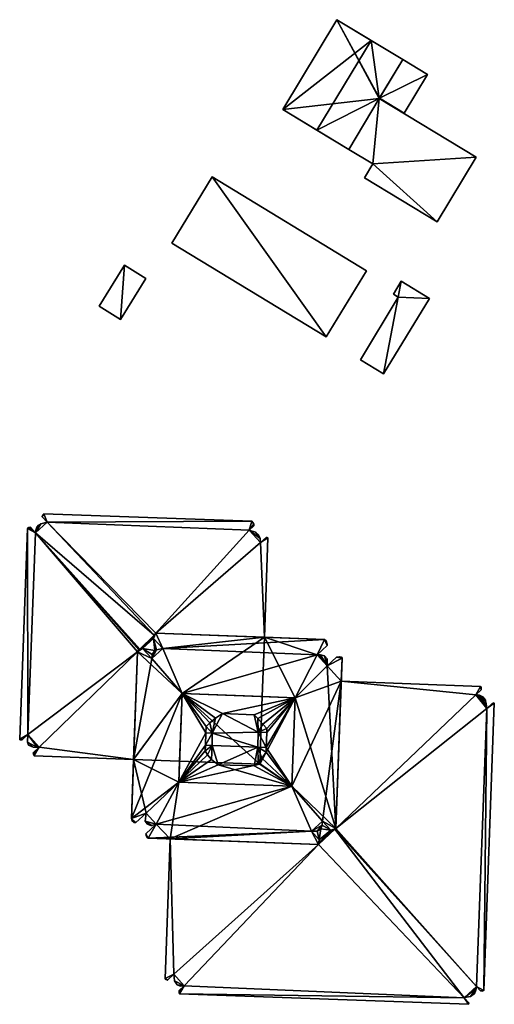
# Model space of a CAD drawing. Header units: inches. Extents: x 2528110 to 2532513, y 1151075 to 1152012.
# Tile 91 of 99: x 2531937 to 2532028, y 1151798 to 1151988. Entities that reach past the tile are written whole.
import ezdxf

# ---------------------------------------------------------------- set-up
doc = ezdxf.new("R2010")
doc.units = ezdxf.units.IN
doc.header["$MEASUREMENT"] = 0
doc.layers.add('Gebaeude Einzelhaus', color=10, linetype='Continuous')

msp = doc.modelspace()

# ---------------------------------------------------------------- meshes
at = {"layer": 'Gebaeude Einzelhaus'}
mesh = msp.add_polyface(dxfattribs=at)
corners = [(2532005.945, 1151972.519, 403.937), (2532004.348, 1151983.755, 404.435), (2531993.89, 1151966.445, 404.435), (2532010.491, 1151980.044, 403.937), (2532000.033, 1151962.734, 403.937), (2531987.296, 1151970.43, 403.937), (2531997.754, 1151987.739, 403.937), (2532004.718, 1151959.911, 404.186), (2532003.109, 1151957.246, 404.186), (2532017.135, 1151948.773, 404.186), (2532024.653, 1151961.216, 404.186), (2532005.945, 1151972.519, 404.186), (2532000.033, 1151962.734, 404.186), (2532005.981, 1151972.579, 403.75), (2532015.224, 1151977.184, 404.435), (2532010.491, 1151980.044, 403.75), (2532010.714, 1151969.719, 404.435), (2531987.296, 1151970.43, 395.333), (2531997.754, 1151987.739, 395.333), (2532000.033, 1151962.734, 395.333), (2532005.945, 1151972.519, 395.333), (2532005.981, 1151972.579, 395.333), (2532010.491, 1151980.044, 395.333), (2532004.718, 1151959.911, 395.333), (2532003.109, 1151957.246, 395.333), (2532017.135, 1151948.773, 395.333), (2532024.653, 1151961.216, 395.333), (2532015.224, 1151977.184, 395.333), (2532010.714, 1151969.719, 395.333)]
mesh.append_faces([[corners[k] for k in face] for face in [(16, 14, 13), (13, 14, 15), (7, 11, 12), (7, 10, 11), (7, 9, 10), (7, 8, 9), (2, 1, 5), (5, 1, 6), (0, 2, 4), (3, 1, 0), (0, 1, 2)]], dxfattribs={"color": 13})
mesh.append_faces([[corners[k] for k in face] for face in [(22, 27, 21), (21, 27, 28), (14, 16, 27), (27, 16, 28), (28, 13, 21), (28, 16, 13), (14, 27, 15), (15, 27, 22), (24, 23, 25), (25, 23, 26), (26, 23, 20), (20, 23, 19), (11, 0, 12), (12, 0, 4), (26, 0, 10), (10, 0, 11), (26, 20, 0), (10, 9, 26), (26, 9, 25), (9, 8, 25), (25, 8, 24), (8, 7, 24), (24, 7, 23), (4, 7, 12), (4, 23, 7), (4, 19, 23), (20, 18, 21), (21, 18, 22), (20, 17, 18), (20, 19, 17), (1, 18, 6), (1, 22, 18), (1, 15, 22), (1, 3, 15), (0, 13, 3), (3, 13, 15), (0, 20, 13), (13, 20, 21), (2, 19, 4), (2, 17, 19), (2, 5, 17), (5, 6, 17), (17, 6, 18)]], dxfattribs={"color": 41})
mesh = msp.add_polyface(dxfattribs=at)
corners = [(2531973.69, 1151957.43, 404.746), (2531995.701, 1151926.548, 404.746), (2532003.468, 1151939.313, 404.746), (2531965.924, 1151944.665, 404.746), (2531973.69, 1151957.43, 395.81), (2532003.468, 1151939.313, 395.81), (2531965.924, 1151944.665, 395.81), (2531995.701, 1151926.548, 395.809)]
mesh.append_faces([[corners[k] for k in face] for face in [(3, 1, 0), (0, 1, 2)]], dxfattribs={"color": 13})
mesh.append_faces([[corners[k] for k in face] for face in [(4, 7, 6), (4, 5, 7), (2, 1, 5), (5, 1, 7), (1, 3, 7), (7, 3, 6), (3, 0, 6), (6, 0, 4), (0, 2, 4), (4, 2, 5)]], dxfattribs={"color": 41})
mesh = msp.add_polyface(dxfattribs=at)
corners = [(2531956.758, 1151940.379, 402.257), (2531956, 1151929.925, 402.257), (2531960.9, 1151937.803, 402.257), (2531951.858, 1151932.501, 402.257), (2531956.758, 1151940.379, 395.793), (2531960.9, 1151937.803, 395.793), (2531951.858, 1151932.501, 395.793), (2531956, 1151929.925, 395.793)]
mesh.append_faces([[corners[k] for k in face] for face in [(3, 1, 0), (0, 1, 2)]], dxfattribs={"color": 13})
mesh.append_faces([[corners[k] for k in face] for face in [(4, 7, 6), (4, 5, 7), (2, 1, 5), (5, 1, 7), (1, 3, 7), (7, 3, 6), (3, 0, 6), (6, 0, 4), (0, 2, 4), (4, 2, 5)]], dxfattribs={"color": 41})
mesh = msp.add_polyface(dxfattribs=at)
corners = [(2532009.609, 1151934.221, 401.822), (2532010.17, 1151937.298, 401.822), (2532008.659, 1151934.806, 401.822), (2532015.601, 1151934, 401.822), (2532006.764, 1151919.443, 401.822), (2532002.288, 1151922.16, 401.822), (2532010.17, 1151937.298, 395.995), (2532015.601, 1151934, 395.995), (2532008.659, 1151934.806, 395.995), (2532009.609, 1151934.221, 395.995), (2532002.288, 1151922.16, 395.995), (2532006.764, 1151919.443, 395.995)]
mesh.append_faces([[corners[k] for k in face] for face in [(3, 0, 4), (4, 0, 5), (3, 1, 0), (0, 1, 2)]], dxfattribs={"color": 13})
mesh.append_faces([[corners[k] for k in face] for face in [(6, 9, 8), (9, 11, 10), (6, 7, 9), (9, 7, 11), (3, 4, 7), (7, 4, 11), (4, 5, 11), (11, 5, 10), (5, 0, 10), (10, 0, 9), (0, 2, 9), (9, 2, 8), (2, 1, 8), (8, 1, 6), (1, 3, 6), (6, 3, 7)]], dxfattribs={"color": 41})
mesh = msp.add_polyface(dxfattribs=at)
corners = [(2531940.96, 1151892.256, 394.287), (2531940.847, 1151891.949, 394.287), (2531940.849, 1151892.003, 394.287), (2531941.178, 1151892.476, 394.287), (2531940.844, 1151891.89, 394.287), (2531981.345, 1151891.001, 394.286), (2531941.819, 1151890.824, 394.287), (2531940.623, 1151890.543, 394.287), (2531939.836, 1151889.898, 394.287), (2531940.145, 1151890.28, 394.287), (2531939.64, 1151889.309, 394.287), (2531939.581, 1151888.775, 394.287), (2531938.324, 1151889.811, 394.287), (2531938.014, 1151889.628, 394.287), (2531938.254, 1151889.796, 394.287), (2531938.086, 1151889.72, 394.287), (2531938.014, 1151889.628, 405.511), (2531938.086, 1151889.72, 405.511), (2531938.254, 1151889.796, 405.511), (2531938.324, 1151889.811, 405.511), (2531938.583, 1151889.866, 405.511), (2531938.583, 1151889.866, 394.287), (2531939.836, 1151889.898, 405.511), (2531940.145, 1151890.28, 405.511), (2531940.623, 1151890.543, 405.511), (2531941.819, 1151890.824, 405.511), (2531940.844, 1151891.89, 405.511), (2531940.847, 1151891.949, 405.511), (2531940.849, 1151892.003, 405.511), (2531940.96, 1151892.256, 405.511), (2531941.178, 1151892.476, 405.511), (2531981.345, 1151891.001, 405.511), (2531939.581, 1151888.775, 405.511), (2531939.64, 1151889.309, 405.511)]
mesh.append_faces([[corners[k] for k in face] for face in [(16, 18, 17), (16, 19, 18), (32, 24, 33), (33, 24, 22), (22, 24, 23), (32, 25, 24), (26, 29, 27), (27, 29, 28), (25, 30, 26), (26, 30, 29), (25, 31, 30)]], dxfattribs={"color": 13})
mesh.append_faces([[corners[k] for k in face] for face in [(0, 1, 2), (3, 4, 0), (0, 4, 1), (5, 6, 3), (3, 6, 4), (7, 8, 9), (7, 10, 8), (6, 11, 7), (7, 11, 10), (12, 13, 14), (14, 13, 15), (16, 17, 13), (13, 17, 15), (17, 18, 15), (15, 18, 14), (18, 19, 14), (14, 19, 12), (19, 20, 12), (12, 20, 21), (10, 22, 8), (22, 23, 8), (8, 23, 9), (23, 24, 9), (9, 24, 7), (24, 25, 7), (7, 25, 6), (25, 26, 6), (6, 26, 4), (26, 27, 4), (4, 27, 1), (27, 28, 1), (1, 28, 2), (28, 29, 2), (2, 29, 0), (29, 30, 0), (0, 30, 3), (30, 31, 3)]], dxfattribs={"color": 41})
mesh = msp.add_polyface(dxfattribs=at)
corners = [(2531980.823, 1151889.29, 394.286), (2531981.727, 1151890.243, 394.286), (2531981.741, 1151890.131, 394.286), (2531981.698, 1151890.466, 394.286), (2531981.345, 1151891.001, 394.286), (2531941.819, 1151890.824, 394.287), (2531960.248, 1151866.458, 394.286), (2531962.356, 1151868.393, 394.286), (2531962.593, 1151866.105, 394.286), (2531962.929, 1151866.194, 394.286), (2531964.14, 1151866.465, 394.286), (2531962.329, 1151868.698, 394.286), (2531959.706, 1151866.364, 394.286), (2531962.468, 1151869.021, 394.286), (2531962.835, 1151869.411, 394.286), (2531983.019, 1151886.889, 394.286), (2531983.749, 1151868.643, 394.286), (2531981.741, 1151890.131, 405.511), (2531980.823, 1151889.29, 405.511), (2531982.075, 1151888.895, 405.511), (2531941.178, 1151892.476, 394.287), (2531981.345, 1151891.001, 405.511), (2531981.532, 1151890.856, 405.511), (2531981.532, 1151890.856, 394.286), (2531962.356, 1151868.393, 405.511), (2531964.14, 1151866.465, 405.511), (2531962.356, 1151868.393, 413.246), (2531964.14, 1151866.465, 413.246), (2531962.329, 1151868.698, 405.511), (2531962.329, 1151868.698, 413.246), (2531962.468, 1151869.021, 405.511), (2531962.468, 1151869.021, 413.246), (2531962.835, 1151869.411, 405.511), (2531962.835, 1151869.411, 413.246), (2531983.749, 1151868.643, 405.511), (2531995.385, 1151868.216, 413.246), (2531941.819, 1151890.824, 405.511), (2531981.698, 1151890.466, 405.511), (2531981.727, 1151890.243, 405.511), (2531983.019, 1151886.889, 405.511), (2531959.706, 1151866.364, 405.511), (2531960.248, 1151866.458, 405.511), (2531962.929, 1151866.194, 405.511), (2531962.593, 1151866.105, 405.511)]
mesh.append_faces([[corners[k] for k in face] for face in [(36, 18, 21), (21, 18, 37), (37, 18, 38), (38, 18, 17), (36, 32, 18), (18, 32, 39), (39, 32, 34), (40, 28, 30), (41, 24, 28), (24, 42, 25), (41, 43, 24), (24, 43, 42), (26, 31, 29), (27, 33, 26), (26, 33, 31), (27, 35, 33)]], dxfattribs={"color": 13})
mesh.append_faces([[corners[k] for k in face] for face in [(0, 1, 2), (0, 3, 1), (0, 4, 3), (0, 5, 4), (6, 7, 8), (8, 7, 9), (9, 7, 10), (6, 11, 7), (12, 13, 11), (0, 14, 5), (0, 15, 14), (14, 15, 16), (17, 18, 2), (2, 18, 0), (18, 19, 0), (20, 21, 4), (21, 22, 4), (4, 22, 23), (14, 7, 13), (13, 7, 11), (16, 10, 14), (14, 10, 7), (24, 25, 26), (26, 25, 27), (28, 24, 29), (29, 24, 26), (30, 28, 31), (31, 28, 29), (32, 30, 33), (33, 30, 31), (33, 34, 32), (33, 35, 34)]], dxfattribs={"color": 41})
mesh = msp.add_polyface(dxfattribs=at)
corners = [(2531939.581, 1151888.775, 394.287), (2531938.324, 1151889.811, 394.287), (2531938.583, 1151889.866, 394.287), (2531938.014, 1151889.628, 394.287), (2531938.106, 1151849.86, 394.286), (2531936.521, 1151848.96, 394.286), (2531959.288, 1151865.843, 394.286), (2531940.299, 1151847.465, 394.286), (2531958.525, 1151845.076, 394.286), (2531959.539, 1151866.216, 394.286), (2531959.706, 1151866.364, 394.286), (2531962.329, 1151868.698, 394.286), (2531960.248, 1151866.458, 394.286), (2531941.819, 1151890.824, 394.287), (2531962.468, 1151869.021, 394.286), (2531962.835, 1151869.411, 394.286), (2531936.521, 1151848.96, 405.511), (2531938.014, 1151889.628, 405.511), (2531938.583, 1151889.866, 405.511), (2531939.581, 1151888.775, 405.511), (2531939.64, 1151889.309, 405.511), (2531939.64, 1151889.309, 394.287), (2531939.836, 1151889.898, 405.511), (2531962.04, 1151864.521, 394.286), (2531958.525, 1151845.076, 405.511), (2531959.288, 1151865.843, 413.246), (2531959.288, 1151865.843, 405.511), (2531959.539, 1151866.216, 405.511), (2531959.539, 1151866.216, 413.246), (2531959.706, 1151866.364, 405.511), (2531959.706, 1151866.364, 413.246), (2531960.248, 1151866.458, 405.511), (2531960.248, 1151866.458, 413.246), (2531962.04, 1151864.521, 413.246), (2531940.299, 1151847.465, 405.511), (2531938.106, 1151849.86, 405.511), (2531938.324, 1151889.811, 405.511), (2531962.468, 1151869.021, 405.511), (2531941.819, 1151890.824, 405.511), (2531962.835, 1151869.411, 405.511), (2531962.329, 1151868.698, 405.511)]
mesh.append_faces([[corners[k] for k in face] for face in [(26, 34, 24), (26, 35, 34), (35, 17, 16), (29, 19, 27), (27, 19, 26), (26, 19, 35), (35, 19, 17), (17, 19, 36), (36, 19, 18), (29, 37, 19), (19, 37, 38), (38, 37, 39), (31, 40, 29), (25, 32, 28), (28, 32, 30), (25, 33, 32)]], dxfattribs={"color": 13})
mesh.append_faces([[corners[k] for k in face] for face in [(0, 1, 2), (0, 3, 1), (0, 4, 3), (3, 4, 5), (0, 6, 4), (4, 6, 7), (7, 6, 8), (0, 9, 6), (0, 10, 9), (10, 11, 12), (13, 14, 0), (0, 14, 10), (13, 15, 14), (16, 17, 5), (5, 17, 3), (18, 19, 2), (2, 19, 0), (19, 20, 0), (0, 20, 21), (20, 22, 21), (12, 9, 10), (23, 6, 12), (12, 6, 9), (23, 8, 6), (24, 25, 26), (27, 26, 28), (28, 26, 25), (29, 27, 30), (30, 27, 28), (31, 29, 32), (32, 29, 30), (33, 31, 32)]], dxfattribs={"color": 41})
mesh = msp.add_polyface(dxfattribs=at)
corners = [(2531982.919, 1151887.684, 394.286), (2531982.075, 1151888.895, 394.286), (2531982.638, 1151888.393, 394.286), (2531980.823, 1151889.29, 394.286), (2531981.698, 1151890.466, 394.286), (2531981.532, 1151890.856, 394.286), (2531981.605, 1151890.8, 394.286), (2531981.345, 1151891.001, 394.286), (2531984.453, 1151887.825, 394.286), (2531984.178, 1151887.885, 394.286), (2531984.288, 1151887.909, 394.286), (2531984.085, 1151887.865, 394.286), (2531983.019, 1151886.889, 394.286), (2531983.749, 1151868.643, 394.286), (2531982.075, 1151888.895, 405.511), (2531982.638, 1151888.393, 405.511), (2531982.919, 1151887.684, 405.511), (2531983.019, 1151886.889, 405.511), (2531984.085, 1151887.865, 405.511), (2531984.178, 1151887.885, 405.511), (2531984.288, 1151887.909, 405.511), (2531984.453, 1151887.825, 405.511), (2531983.749, 1151868.643, 405.511), (2531981.532, 1151890.856, 405.511), (2531981.605, 1151890.8, 405.511), (2531981.698, 1151890.466, 405.511), (2531981.727, 1151890.243, 405.511), (2531981.727, 1151890.243, 394.286), (2531981.741, 1151890.131, 405.511), (2531981.741, 1151890.131, 394.286), (2531995.385, 1151868.216, 394.286), (2531995.385, 1151868.216, 413.246), (2531995.696, 1151867.941, 413.246), (2531995.696, 1151867.941, 394.286), (2531981.345, 1151891.001, 405.511), (2531980.823, 1151889.29, 405.511), (2531995.836, 1151867.529, 413.246)]
mesh.append_faces([[corners[k] for k in face] for face in [(34, 25, 23), (23, 25, 24), (35, 16, 14), (14, 16, 15), (35, 17, 16), (17, 21, 18), (18, 21, 19), (19, 21, 20), (17, 22, 21), (31, 36, 32)]], dxfattribs={"color": 13})
mesh.append_faces([[corners[k] for k in face] for face in [(0, 1, 2), (0, 3, 1), (4, 5, 6), (4, 7, 5), (8, 9, 10), (8, 11, 9), (0, 12, 3), (13, 12, 8), (8, 12, 11), (3, 14, 1), (14, 15, 1), (1, 15, 2), (15, 16, 2), (2, 16, 0), (16, 17, 0), (0, 17, 12), (17, 18, 12), (12, 18, 11), (18, 19, 11), (11, 19, 9), (19, 20, 9), (9, 20, 10), (20, 21, 10), (10, 21, 8), (8, 21, 13), (13, 21, 22), (23, 24, 5), (5, 24, 6), (24, 25, 6), (6, 25, 4), (25, 26, 4), (4, 26, 27), (26, 28, 27), (27, 28, 29), (22, 30, 13), (22, 31, 30), (31, 32, 30), (30, 32, 33)]], dxfattribs={"color": 41})
mesh = msp.add_polyface(dxfattribs=at)
corners = [(2531972.523, 1151851.416, 412.886), (2531973.258, 1151852.123, 410.008), (2531972.523, 1151851.416, 410.008), (2531973.258, 1151852.123, 412.886), (2531974.35, 1151853.038, 410.008), (2531974.35, 1151853.038, 412.886), (2531975.643, 1151853.916, 410.008), (2531975.643, 1151853.916, 412.886), (2531981.784, 1151853.69, 410.008), (2531981.784, 1151853.69, 412.886), (2531982.851, 1151844.183, 394.286), (2531967.875, 1151857.769, 394.286), (2531983.329, 1151857.202, 394.286), (2531960.248, 1151866.458, 394.286), (2531962.09, 1151865.309, 394.286), (2531962.04, 1151864.521, 394.286), (2531962.593, 1151866.105, 394.286), (2531983.749, 1151868.643, 394.286), (2531964.14, 1151866.465, 394.286), (2531962.929, 1151866.194, 394.286), (2531958.525, 1151845.076, 394.286), (2531967.249, 1151840.706, 413.246), (2531967.875, 1151857.769, 410.008), (2531967.875, 1151857.769, 413.246), (2531989.674, 1151856.969, 410.008), (2531962.04, 1151864.521, 405.511), (2531960.248, 1151866.458, 405.511), (2531962.04, 1151864.521, 413.246), (2531962.09, 1151865.309, 405.511), (2531962.09, 1151865.309, 413.246), (2531962.593, 1151866.105, 405.511), (2531962.593, 1151866.105, 413.246), (2531962.929, 1151866.194, 413.246), (2531962.929, 1151866.194, 405.511), (2531964.14, 1151866.465, 405.511), (2531964.14, 1151866.465, 413.246), (2531982.578, 1151850.358, 412.886), (2531973.709, 1151850.135, 412.886), (2531972.479, 1151850.224, 410.008), (2531959.288, 1151865.843, 413.246), (2531958.106, 1151833.658, 413.246), (2531993.945, 1151865.266, 413.246)]
mesh.append_faces([[corners[k] for k in face] for face in [(9, 7, 36), (3, 0, 37), (5, 3, 37), (7, 5, 37), (36, 7, 37), (6, 22, 4), (4, 22, 1), (1, 22, 2), (2, 22, 38), (6, 24, 22), (28, 26, 25), (28, 30, 26), (23, 39, 40), (23, 27, 39), (27, 32, 29), (29, 32, 31), (23, 35, 27), (27, 35, 32), (23, 41, 35)]], dxfattribs={"color": 13})
mesh.append_faces([[corners[k] for k in face] for face in [(0, 1, 2), (0, 3, 1), (3, 4, 1), (3, 5, 4), (5, 6, 4), (5, 7, 6), (7, 8, 6), (7, 9, 8), (10, 11, 12), (13, 14, 15), (13, 16, 14), (17, 12, 11), (11, 18, 17), (19, 14, 16), (11, 15, 18), (18, 15, 19), (19, 15, 14), (11, 20, 15), (21, 22, 23), (24, 23, 22), (25, 26, 27), (28, 25, 29), (29, 25, 27), (30, 28, 31), (31, 28, 29), (31, 32, 30), (30, 32, 33), (34, 33, 35), (35, 33, 32)]], dxfattribs={"color": 41})
mesh = msp.add_polyface(dxfattribs=at)
corners = [(2531989.674, 1151856.969, 394.286), (2531982.851, 1151844.183, 394.286), (2531983.329, 1151857.202, 394.286), (2531981.784, 1151853.69, 412.886), (2531982.501, 1151852.995, 410.008), (2531981.784, 1151853.69, 410.008), (2531982.501, 1151852.995, 412.886), (2531983.48, 1151851.88, 410.008), (2531983.48, 1151851.88, 412.886), (2531984.24, 1151851.06, 410.008), (2531984.24, 1151851.06, 412.886), (2531998.594, 1151860.162, 394.286), (2531989.048, 1151839.906, 394.286), (2531995.899, 1151863.155, 394.286), (2531994.616, 1151865.265, 394.286), (2531995.331, 1151865.045, 394.286), (2531994.364, 1151865.265, 394.286), (2531993.945, 1151865.266, 394.286), (2531995.385, 1151868.216, 394.286), (2531995.868, 1151867.045, 394.286), (2531995.852, 1151867.294, 394.286), (2531995.836, 1151867.529, 394.286), (2531995.696, 1151867.941, 394.286), (2531983.749, 1151868.643, 394.286), (2531989.674, 1151856.969, 413.246), (2531967.875, 1151857.769, 413.246), (2531989.674, 1151856.969, 410.008), (2531989.048, 1151839.906, 410.008), (2531995.868, 1151867.045, 413.246), (2531993.945, 1151865.266, 413.246), (2531994.364, 1151865.265, 413.246), (2531994.616, 1151865.265, 413.246), (2531995.331, 1151865.045, 413.246), (2531995.881, 1151864.473, 413.246), (2531995.881, 1151864.473, 394.286), (2531982.578, 1151850.358, 412.886), (2531984.211, 1151850.298, 410.008), (2531975.643, 1151853.916, 410.008), (2531984.105, 1151847.4, 410.008), (2531995.385, 1151868.216, 413.246), (2531995.852, 1151867.294, 413.246), (2531995.836, 1151867.529, 413.246), (2531964.14, 1151866.465, 413.246), (2531995.899, 1151863.155, 413.246)]
mesh.append_faces([[corners[k] for k in face] for face in [(6, 3, 35), (8, 6, 35), (10, 8, 35), (36, 26, 9), (9, 26, 7), (7, 26, 4), (4, 26, 5), (5, 26, 37), (26, 36, 38), (39, 40, 41), (24, 29, 25), (42, 29, 39), (39, 29, 28), (24, 43, 29), (29, 43, 30), (30, 43, 31), (31, 43, 32)]], dxfattribs={"color": 13})
mesh.append_faces([[corners[k] for k in face] for face in [(0, 1, 2), (3, 4, 5), (3, 6, 4), (6, 7, 4), (6, 8, 7), (8, 9, 7), (8, 10, 9), (0, 11, 12), (0, 13, 11), (13, 14, 15), (13, 16, 14), (0, 17, 13), (13, 17, 16), (17, 18, 19), (20, 18, 21), (21, 18, 22), (2, 23, 0), (0, 23, 17), (17, 23, 18), (24, 25, 26), (26, 27, 24), (28, 29, 19), (19, 29, 17), (29, 30, 17), (17, 30, 16), (30, 31, 16), (16, 31, 14), (31, 32, 14), (14, 32, 15), (32, 33, 15), (15, 33, 34)]], dxfattribs={"color": 41})
mesh = msp.add_polyface(dxfattribs=at)
corners = [(2532024.554, 1151857.551, 394.286), (2532025.47, 1151859.175, 394.286), (2532025.618, 1151858.525, 394.286), (2531998.594, 1151860.162, 394.286), (2532024.816, 1151857.524, 394.286), (2532025.283, 1151857.475, 394.286), (2532025.67, 1151857.306, 394.286), (2532025.47, 1151859.175, 405.511), (2531998.594, 1151860.162, 405.511), (2532024.554, 1151857.551, 405.51), (2532024.816, 1151857.524, 405.51), (2532025.283, 1151857.475, 405.51), (2531998.756, 1151864.591, 394.286), (2531998.322, 1151864.876, 394.286), (2531998.643, 1151864.799, 394.286), (2531998.278, 1151864.886, 394.286), (2531997.663, 1151864.788, 394.286), (2531995.899, 1151863.155, 394.286), (2531995.331, 1151865.045, 394.286), (2531995.881, 1151864.473, 394.286), (2531995.868, 1151867.045, 394.286), (2531995.385, 1151868.216, 394.286), (2531995.852, 1151867.294, 394.286), (2531995.696, 1151867.941, 413.246), (2531995.836, 1151867.529, 413.246), (2531995.696, 1151867.941, 394.286), (2531995.836, 1151867.529, 394.286), (2531995.852, 1151867.294, 413.246), (2531995.868, 1151867.045, 413.246), (2531995.881, 1151864.473, 413.246), (2531995.899, 1151863.155, 413.246), (2531997.663, 1151864.788, 413.246), (2531998.278, 1151864.886, 413.246), (2531998.322, 1151864.876, 413.246), (2531998.643, 1151864.799, 413.246), (2531998.756, 1151864.591, 413.246), (2531997.553, 1151831.791, 413.246), (2532025.618, 1151858.525, 405.511), (2532025.67, 1151857.306, 405.51), (2531995.385, 1151868.216, 413.246), (2531995.331, 1151865.045, 413.246)]
mesh.append_faces([[corners[k] for k in face] for face in [(8, 9, 7), (7, 9, 37), (10, 38, 11), (39, 28, 27), (40, 30, 29), (30, 35, 31), (31, 35, 32), (32, 35, 33), (33, 35, 34), (30, 36, 35)]], dxfattribs={"color": 13})
mesh.append_faces([[corners[k] for k in face] for face in [(0, 1, 2), (0, 3, 1), (4, 5, 6), (1, 3, 7), (7, 3, 8), (2, 9, 0), (9, 10, 0), (0, 10, 4), (10, 11, 4), (4, 11, 5), (12, 13, 14), (12, 15, 13), (12, 16, 15), (3, 17, 12), (12, 17, 16), (17, 18, 19), (20, 21, 22), (23, 24, 25), (25, 24, 26), (24, 27, 26), (26, 27, 22), (27, 28, 22), (22, 28, 20), (29, 30, 19), (19, 30, 17), (30, 31, 17), (17, 31, 16), (31, 32, 16), (16, 32, 15), (32, 33, 15), (15, 33, 13), (33, 34, 13), (13, 34, 14), (34, 35, 14), (14, 35, 12), (12, 8, 3), (12, 35, 8), (8, 35, 36)]], dxfattribs={"color": 41})
mesh = msp.add_polyface(dxfattribs=at)
corners = [(2531982.851, 1151844.183, 394.286), (2531967.249, 1151840.706, 394.286), (2531967.397, 1151844.75, 394.286), (2531972.479, 1151850.224, 412.886), (2531972.523, 1151851.416, 410.008), (2531972.479, 1151850.224, 410.008), (2531972.523, 1151851.416, 412.886), (2531974.813, 1151844.069, 412.886), (2531973.56, 1151845.036, 412.886), (2531973.56, 1151845.036, 410.008), (2531972.776, 1151845.946, 410.008), (2531972.776, 1151845.946, 412.886), (2531972.353, 1151846.766, 410.008), (2531972.353, 1151846.766, 412.886), (2531972.391, 1151847.831, 410.008), (2531972.391, 1151847.831, 412.886), (2531973.674, 1151847.784, 410.008), (2531973.674, 1151847.784, 412.886), (2531973.709, 1151850.135, 410.008), (2531973.709, 1151850.135, 412.886), (2531967.875, 1151857.769, 394.286), (2531958.525, 1151845.076, 405.511), (2531939.34, 1151845.78, 405.511), (2531958.525, 1151845.076, 394.286), (2531989.048, 1151839.906, 394.286), (2531965.583, 1151829.741, 394.286), (2531960.914, 1151834.696, 394.286), (2531958.106, 1151833.658, 394.286), (2531962.869, 1151832.584, 394.286), (2531967.249, 1151840.706, 410.008), (2531967.875, 1151857.769, 410.008), (2531967.249, 1151840.706, 413.246), (2531958.106, 1151833.658, 413.246), (2531959.288, 1151865.843, 413.246), (2531960.728, 1151833.185, 394.286), (2531960.914, 1151834.696, 413.246), (2531974.813, 1151844.069, 410.008), (2531940.299, 1151847.465, 405.511), (2531962.869, 1151832.584, 413.246), (2531989.048, 1151839.906, 413.246), (2531967.875, 1151857.769, 413.246)]
mesh.append_faces([[corners[k] for k in face] for face in [(8, 7, 17), (11, 8, 17), (13, 11, 17), (15, 13, 17), (19, 6, 3), (5, 14, 18), (18, 14, 16), (5, 29, 14), (14, 29, 12), (12, 29, 10), (10, 29, 9), (9, 29, 36), (29, 5, 30), (21, 37, 22), (31, 38, 39), (31, 35, 38), (40, 32, 31), (31, 32, 35)]], dxfattribs={"color": 13})
mesh.append_faces([[corners[k] for k in face] for face in [(0, 1, 2), (3, 4, 5), (3, 6, 4), (7, 8, 9), (8, 10, 9), (8, 11, 10), (11, 12, 10), (11, 13, 12), (13, 14, 12), (13, 15, 14), (15, 16, 14), (15, 17, 16), (17, 18, 16), (17, 19, 18), (19, 5, 18), (19, 3, 5), (2, 20, 0), (21, 22, 23), (24, 25, 1), (1, 23, 2), (2, 23, 20), (1, 26, 23), (23, 26, 27), (28, 1, 25), (1, 28, 26), (29, 30, 31), (27, 21, 23), (27, 32, 21), (21, 32, 33), (34, 35, 26)]], dxfattribs={"color": 41})
mesh = msp.add_polyface(dxfattribs=at)
corners = [(2531989.048, 1151839.906, 394.286), (2531982.851, 1151844.183, 394.286), (2531989.674, 1151856.969, 394.286), (2531967.249, 1151840.706, 394.286), (2531984.24, 1151851.06, 412.886), (2531984.211, 1151850.298, 410.008), (2531984.24, 1151851.06, 410.008), (2531984.211, 1151850.298, 412.886), (2531982.578, 1151850.358, 410.008), (2531982.578, 1151850.358, 412.886), (2531982.471, 1151847.46, 410.008), (2531982.471, 1151847.46, 412.886), (2531984.105, 1151847.4, 410.008), (2531984.105, 1151847.4, 412.886), (2531984.07, 1151846.453, 410.008), (2531984.07, 1151846.453, 412.886), (2531983.28, 1151845.293, 410.008), (2531983.28, 1151845.293, 412.886), (2531982.579, 1151844.468, 410.008), (2531982.579, 1151844.468, 412.886), (2531981.764, 1151843.814, 410.008), (2531981.764, 1151843.814, 412.886), (2531974.813, 1151844.069, 410.008), (2531974.813, 1151844.069, 412.886), (2531973.56, 1151845.036, 410.008), (2531994.955, 1151833.173, 394.286), (2531992.854, 1151831.228, 394.286), (2531998.594, 1151860.162, 394.286), (2531989.674, 1151856.969, 413.246), (2531989.048, 1151839.906, 410.008), (2531989.048, 1151839.906, 413.246), (2531967.249, 1151840.706, 413.246), (2531967.249, 1151840.706, 410.008), (2531973.674, 1151847.784, 412.886), (2531973.709, 1151850.135, 412.886), (2531989.674, 1151856.969, 410.008), (2531997.553, 1151831.791, 413.246), (2531995.899, 1151863.155, 413.246), (2531994.955, 1151833.173, 413.246), (2531992.854, 1151831.228, 413.246)]
mesh.append_faces([[corners[k] for k in face] for face in [(7, 4, 9), (13, 11, 15), (15, 11, 17), (17, 11, 19), (19, 11, 21), (21, 11, 23), (23, 11, 33), (11, 9, 34), (33, 11, 34), (10, 12, 8), (8, 12, 5), (22, 29, 20), (20, 29, 18), (18, 29, 16), (16, 29, 14), (14, 29, 12), (12, 29, 35), (22, 32, 29), (36, 28, 30), (28, 36, 37), (38, 30, 39), (30, 38, 36)]], dxfattribs={"color": 13})
mesh.append_faces([[corners[k] for k in face] for face in [(0, 1, 2), (0, 3, 1), (4, 5, 6), (4, 7, 5), (7, 8, 5), (7, 9, 8), (9, 10, 8), (9, 11, 10), (11, 12, 10), (11, 13, 12), (13, 14, 12), (13, 15, 14), (15, 16, 14), (15, 17, 16), (17, 18, 16), (17, 19, 18), (19, 20, 18), (19, 21, 20), (21, 22, 20), (21, 23, 22), (23, 24, 22), (0, 25, 26), (0, 27, 25), (28, 29, 30), (31, 30, 32), (32, 30, 29)]], dxfattribs={"color": 41})
mesh = msp.add_polyface(dxfattribs=at)
corners = [(2532024.554, 1151857.551, 394.286), (2531997.553, 1151831.791, 394.286), (2531998.594, 1151860.162, 394.286), (2531996.564, 1151831.433, 394.286), (2531994.939, 1151832.395, 394.286), (2531994.955, 1151833.173, 394.286), (2531994.646, 1151831.688, 394.286), (2531994.356, 1151829.606, 394.286), (2531996.898, 1151831.434, 394.286), (2531994.444, 1151829.189, 394.286), (2531997.373, 1151831.641, 394.286), (2531994.333, 1151828.894, 394.286), (2531994.179, 1151828.691, 394.286), (2532022.311, 1151799.136, 394.286), (2532024.68, 1151801.304, 394.286), (2532026.674, 1151854.881, 394.286), (2532026.11, 1151800.546, 394.286), (2532028.144, 1151855.956, 394.286), (2532028.144, 1151855.956, 405.51), (2532026.11, 1151800.546, 405.51), (2532024.68, 1151801.304, 405.51), (2532024.62, 1151800.869, 405.51), (2531998.594, 1151860.162, 405.511), (2531997.553, 1151831.791, 413.246), (2531997.553, 1151831.791, 405.51), (2531997.373, 1151831.641, 405.51), (2531997.373, 1151831.641, 413.246), (2531996.898, 1151831.434, 405.51), (2531996.898, 1151831.434, 413.246), (2531996.564, 1151831.433, 405.51), (2531996.564, 1151831.433, 413.246), (2531994.955, 1151833.173, 405.51), (2531994.955, 1151833.173, 413.246), (2531994.939, 1151832.395, 405.51), (2532024.554, 1151857.551, 405.51), (2532026.674, 1151854.881, 405.51), (2532022.311, 1151799.136, 405.51), (2531994.179, 1151828.691, 405.51), (2531994.333, 1151828.894, 405.51), (2531994.444, 1151829.189, 405.51), (2531994.646, 1151831.688, 405.51), (2531994.356, 1151829.606, 405.51)]
mesh.append_faces([[corners[k] for k in face] for face in [(33, 29, 31), (24, 34, 22), (24, 35, 34), (35, 19, 18), (25, 20, 24), (24, 20, 35), (35, 20, 19), (25, 36, 20), (25, 37, 36), (27, 38, 25), (25, 38, 37), (29, 39, 27), (27, 39, 38), (33, 40, 29), (29, 40, 41), (23, 30, 26), (26, 30, 28), (23, 32, 30)]], dxfattribs={"color": 13})
mesh.append_faces([[corners[k] for k in face] for face in [(0, 1, 2), (3, 4, 5), (3, 6, 4), (3, 7, 6), (8, 9, 3), (10, 11, 8), (8, 11, 9), (10, 12, 11), (10, 13, 12), (1, 14, 10), (10, 14, 13), (0, 15, 1), (1, 15, 14), (14, 15, 16), (16, 15, 17), (18, 19, 17), (17, 19, 16), (20, 21, 14), (3, 10, 8), (5, 1, 3), (3, 1, 10), (5, 2, 1), (22, 23, 24), (25, 24, 26), (26, 24, 23), (27, 25, 28), (28, 25, 26), (29, 27, 30), (30, 27, 28), (31, 29, 32), (32, 29, 30)]], dxfattribs={"color": 41})
mesh = msp.add_polyface(dxfattribs=at)
corners = [(2532025.618, 1151858.525, 394.286), (2532025.47, 1151859.175, 394.286), (2532025.581, 1151858.95, 394.286), (2532028.144, 1151855.956, 394.286), (2532027.78, 1151855.894, 394.286), (2532028.024, 1151855.989, 394.286), (2532027.725, 1151855.844, 394.286), (2532026.674, 1151854.881, 394.286), (2532024.816, 1151857.524, 394.286), (2532026.629, 1151855.406, 394.286), (2532024.554, 1151857.551, 394.286), (2532026.596, 1151855.8, 394.286), (2532026.459, 1151856.378, 394.286), (2532025.67, 1151857.306, 394.286), (2532026.428, 1151856.506, 394.286), (2532025.953, 1151857.183, 394.286), (2532025.47, 1151859.175, 405.511), (2532025.581, 1151858.95, 405.511), (2532025.618, 1151858.525, 405.511), (2532024.554, 1151857.551, 405.51), (2532025.283, 1151857.475, 405.51), (2532025.67, 1151857.306, 405.51), (2532025.283, 1151857.475, 394.286), (2532025.953, 1151857.183, 405.51), (2532026.428, 1151856.506, 405.51), (2532026.459, 1151856.378, 405.51), (2532026.596, 1151855.8, 405.51), (2532026.629, 1151855.406, 405.51), (2532026.674, 1151854.881, 405.51), (2532027.725, 1151855.844, 405.51), (2532027.78, 1151855.894, 405.51), (2532028.024, 1151855.989, 405.51), (2532028.144, 1151855.956, 405.51), (2532024.816, 1151857.524, 405.51)]
mesh.append_faces([[corners[k] for k in face] for face in [(16, 18, 17), (21, 24, 23), (33, 25, 21), (21, 25, 24), (33, 26, 25), (19, 27, 33), (33, 27, 26), (19, 28, 27), (28, 32, 29), (29, 32, 30), (30, 32, 31)]], dxfattribs={"color": 13})
mesh.append_faces([[corners[k] for k in face] for face in [(0, 1, 2), (3, 4, 5), (3, 6, 4), (3, 7, 6), (8, 9, 10), (10, 9, 7), (8, 11, 9), (8, 12, 11), (8, 13, 12), (12, 13, 14), (14, 13, 15), (16, 17, 1), (1, 17, 2), (17, 18, 2), (2, 18, 0), (18, 19, 0), (20, 21, 22), (22, 21, 13), (21, 23, 13), (13, 23, 15), (23, 24, 15), (15, 24, 14), (24, 25, 14), (14, 25, 12), (25, 26, 12), (12, 26, 11), (26, 27, 11), (11, 27, 9), (27, 28, 9), (9, 28, 7), (28, 29, 7), (7, 29, 6), (29, 30, 6), (6, 30, 4), (30, 31, 4), (4, 31, 5), (31, 32, 5), (5, 32, 3)]], dxfattribs={"color": 41})
mesh = msp.add_polyface(dxfattribs=at)
corners = [(2531936.521, 1151848.96, 394.286), (2531936.786, 1151848.839, 394.286), (2531936.561, 1151848.878, 394.286), (2531936.996, 1151848.844, 394.286), (2531938.106, 1151849.86, 394.286), (2531938.03, 1151848.423, 394.286), (2531939.099, 1151847.445, 394.286), (2531938.228, 1151847.861, 394.286), (2531939.943, 1151847.411, 394.286), (2531940.299, 1151847.465, 394.286), (2531939.161, 1151846.115, 394.286), (2531939.099, 1151846.368, 394.286), (2531939.255, 1151845.918, 394.286), (2531939.34, 1151845.78, 394.286), (2531958.525, 1151845.076, 394.286), (2531939.34, 1151845.78, 405.511), (2531939.255, 1151845.918, 405.511), (2531939.161, 1151846.115, 405.511), (2531939.099, 1151846.368, 405.511), (2531940.299, 1151847.465, 405.511), (2531939.943, 1151847.411, 405.511), (2531939.099, 1151847.445, 405.511), (2531938.228, 1151847.861, 405.511), (2531938.03, 1151848.423, 405.511), (2531938.106, 1151849.86, 405.511), (2531936.996, 1151848.844, 405.511), (2531936.786, 1151848.839, 405.511), (2531936.561, 1151848.878, 405.511), (2531936.521, 1151848.96, 405.511)]
mesh.append_faces([[corners[k] for k in face] for face in [(15, 19, 16), (16, 19, 17), (17, 19, 18), (20, 23, 21), (21, 23, 22), (19, 24, 20), (20, 24, 23), (24, 28, 25), (25, 28, 26), (26, 28, 27)]], dxfattribs={"color": 13})
mesh.append_faces([[corners[k] for k in face] for face in [(0, 1, 2), (0, 3, 1), (0, 4, 3), (5, 6, 7), (4, 8, 5), (5, 8, 6), (4, 9, 8), (9, 10, 11), (9, 12, 10), (9, 13, 12), (9, 14, 13), (14, 15, 13), (15, 16, 13), (13, 16, 12), (16, 17, 12), (12, 17, 10), (17, 18, 10), (10, 18, 11), (18, 19, 11), (11, 19, 9), (19, 20, 9), (9, 20, 8), (20, 21, 8), (8, 21, 6), (21, 22, 6), (6, 22, 7), (22, 23, 7), (7, 23, 5), (23, 24, 5), (5, 24, 4), (24, 25, 4), (4, 25, 3), (25, 26, 3), (3, 26, 1), (26, 27, 1), (1, 27, 2), (27, 28, 2), (2, 28, 0)]], dxfattribs={"color": 41})
mesh = msp.add_polyface(dxfattribs=at)
corners = [(2531994.646, 1151831.688, 394.286), (2531994.356, 1151829.606, 394.286), (2531993.975, 1151831.244, 394.286), (2531992.854, 1151831.228, 394.286), (2531996.564, 1151831.433, 394.286), (2531994.444, 1151829.189, 394.286), (2531994.179, 1151828.691, 394.286), (2531966.268, 1151803.65, 394.286), (2531965.583, 1151829.74, 394.286), (2531968.285, 1151801.445, 394.286), (2532022.311, 1151799.136, 394.286), (2531967.385, 1151799.903, 394.286), (2532023.149, 1151797.856, 394.286), (2531967.385, 1151799.903, 405.51), (2531994.333, 1151828.894, 394.286), (2531989.048, 1151839.906, 394.286), (2531965.583, 1151829.741, 394.286), (2531994.939, 1151832.395, 394.286), (2531994.955, 1151833.173, 394.286), (2531994.939, 1151832.395, 405.51), (2531994.955, 1151833.173, 405.51), (2531994.939, 1151832.395, 413.246), (2531994.955, 1151833.173, 413.246), (2531994.646, 1151831.688, 405.51), (2531994.646, 1151831.688, 413.246), (2531993.975, 1151831.244, 405.51), (2531993.975, 1151831.244, 413.246), (2531992.854, 1151831.228, 405.51), (2531992.854, 1151831.228, 413.246), (2531994.356, 1151829.606, 405.51), (2531994.356, 1151829.606, 413.246), (2531994.444, 1151829.189, 405.51), (2531994.444, 1151829.189, 413.246), (2531994.333, 1151828.894, 405.51), (2531994.333, 1151828.894, 413.246), (2531994.179, 1151828.691, 405.51), (2531994.179, 1151828.691, 413.246), (2531965.583, 1151829.74, 405.51), (2532022.311, 1151799.136, 405.51), (2531968.285, 1151801.445, 405.51), (2531966.268, 1151803.65, 405.51), (2531996.564, 1151831.433, 405.51), (2531961.308, 1151829.898, 413.246), (2531989.048, 1151839.906, 413.246), (2531962.869, 1151832.584, 413.246)]
mesh.append_faces([[corners[k] for k in face] for face in [(38, 39, 13), (38, 35, 39), (39, 35, 40), (40, 35, 37), (41, 29, 31), (29, 25, 27), (29, 23, 25), (30, 34, 32), (28, 36, 30), (30, 36, 34), (28, 42, 36), (43, 44, 28), (28, 21, 22), (28, 26, 21), (21, 26, 24)]], dxfattribs={"color": 13})
mesh.append_faces([[corners[k] for k in face] for face in [(0, 1, 2), (2, 1, 3), (4, 5, 1), (6, 7, 8), (6, 9, 7), (6, 10, 9), (9, 10, 11), (12, 13, 11), (6, 1, 14), (14, 1, 5), (15, 3, 16), (16, 3, 6), (6, 3, 1), (3, 17, 2), (2, 17, 0), (3, 18, 17), (19, 20, 21), (21, 20, 22), (23, 19, 24), (24, 19, 21), (25, 23, 26), (26, 23, 24), (27, 25, 28), (28, 25, 26), (29, 27, 30), (30, 27, 28), (31, 29, 32), (32, 29, 30), (33, 31, 34), (34, 31, 32), (35, 33, 36), (36, 33, 34), (36, 37, 35)]], dxfattribs={"color": 41})
mesh = msp.add_polyface(dxfattribs=at)
corners = [(2531958.106, 1151833.658, 394.286), (2531958.478, 1151833.019, 394.286), (2531958.241, 1151833.205, 394.286), (2531958.964, 1151832.891, 394.286), (2531958.578, 1151832.941, 394.286), (2531960.914, 1151834.696, 394.286), (2531960.728, 1151833.185, 394.286), (2531961.999, 1151832.32, 394.286), (2531961.193, 1151832.568, 394.286), (2531961.95, 1151832.305, 394.286), (2531962.869, 1151832.584, 394.286), (2531965.583, 1151829.741, 394.286), (2531961.308, 1151829.898, 394.286), (2531960.885, 1151830.749, 394.286), (2531960.917, 1151830.483, 394.286), (2531958.578, 1151832.941, 413.246), (2531958.478, 1151833.019, 413.246), (2531958.241, 1151833.205, 413.246), (2531958.964, 1151832.891, 413.246), (2531958.106, 1151833.658, 413.246), (2531960.935, 1151830.328, 413.246), (2531960.917, 1151830.483, 413.246), (2531960.935, 1151830.328, 394.286), (2531960.885, 1151830.749, 413.246), (2531962.869, 1151832.584, 413.246), (2531961.999, 1151832.32, 413.246), (2531961.95, 1151832.305, 413.246), (2531961.193, 1151832.568, 413.246), (2531960.728, 1151833.185, 413.246), (2531960.914, 1151834.696, 413.246), (2531961.075, 1151830.093, 413.246), (2531961.308, 1151829.898, 413.246), (2531992.854, 1151831.228, 413.246)]
mesh.append_faces([[corners[k] for k in face] for face in [(30, 21, 20), (31, 23, 21), (32, 24, 31), (31, 24, 23), (25, 27, 26), (24, 28, 25), (25, 28, 27), (24, 29, 28), (18, 16, 15), (29, 19, 18), (18, 19, 16), (16, 19, 17)]], dxfattribs={"color": 13})
mesh.append_faces([[corners[k] for k in face] for face in [(0, 1, 2), (0, 3, 1), (1, 3, 4), (0, 5, 3), (6, 7, 8), (8, 7, 9), (5, 10, 6), (6, 10, 7), (11, 12, 10), (10, 12, 13), (13, 12, 14), (15, 16, 4), (4, 16, 1), (16, 17, 1), (1, 17, 2), (18, 15, 3), (3, 15, 4), (17, 19, 2), (2, 19, 0), (20, 21, 22), (22, 21, 14), (21, 23, 14), (14, 23, 13), (23, 24, 13), (13, 24, 10), (24, 25, 10), (10, 25, 7), (25, 26, 7), (7, 26, 9), (26, 27, 9), (9, 27, 8), (27, 28, 8), (8, 28, 6), (28, 29, 6), (29, 18, 5), (5, 18, 3)]], dxfattribs={"color": 41})
mesh = msp.add_polyface(dxfattribs=at)
corners = [(2531964.596, 1151802.864, 394.286), (2531965.041, 1151802.528, 394.286), (2531964.728, 1151802.64, 394.286), (2531965.583, 1151829.74, 394.286), (2531966.268, 1151803.65, 394.286), (2531968.285, 1151801.445, 394.286), (2531966.438, 1151802.364, 394.286), (2531966.94, 1151801.629, 394.286), (2531967.526, 1151801.335, 394.286), (2531967.338, 1151800.034, 394.286), (2531967.281, 1151800.528, 394.286), (2531967.385, 1151799.903, 394.286), (2531967.385, 1151799.903, 405.51), (2531967.338, 1151800.034, 405.51), (2531967.281, 1151800.528, 405.51), (2531968.285, 1151801.445, 405.51), (2531967.526, 1151801.335, 405.51), (2531966.94, 1151801.629, 405.51), (2531966.438, 1151802.364, 405.51), (2531966.268, 1151803.65, 405.51), (2531965.041, 1151802.528, 405.51), (2531964.728, 1151802.64, 405.51), (2531964.596, 1151802.864, 405.51), (2531965.583, 1151829.74, 405.51), (2531960.917, 1151830.483, 394.286), (2531961.075, 1151830.093, 394.286), (2531960.935, 1151830.328, 394.286), (2531961.308, 1151829.898, 394.286), (2531965.583, 1151829.741, 394.286), (2531994.179, 1151828.691, 413.246), (2531961.308, 1151829.898, 413.246), (2531961.075, 1151830.093, 413.246), (2531960.935, 1151830.328, 413.246), (2531960.917, 1151830.483, 413.246)]
mesh.append_faces([[corners[k] for k in face] for face in [(12, 15, 13), (13, 15, 14), (15, 17, 16), (15, 18, 17), (15, 19, 18), (19, 22, 20), (20, 22, 21), (19, 23, 22), (30, 33, 31)]], dxfattribs={"color": 13})
mesh.append_faces([[corners[k] for k in face] for face in [(0, 1, 2), (3, 4, 0), (0, 4, 1), (4, 5, 6), (6, 5, 7), (7, 5, 8), (5, 9, 10), (5, 11, 9), (12, 13, 11), (11, 13, 9), (13, 14, 9), (9, 14, 10), (14, 15, 10), (10, 15, 5), (15, 16, 5), (5, 16, 8), (16, 17, 8), (8, 17, 7), (17, 18, 7), (7, 18, 6), (18, 19, 6), (6, 19, 4), (19, 20, 4), (4, 20, 1), (20, 21, 1), (1, 21, 2), (21, 22, 2), (2, 22, 0), (3, 0, 23), (23, 0, 22), (24, 25, 26), (24, 27, 25), (23, 27, 28), (29, 30, 23), (23, 30, 27), (30, 31, 27), (27, 31, 25), (31, 32, 25), (25, 32, 26)]], dxfattribs={"color": 41})
mesh = msp.add_polyface(dxfattribs=at)
corners = [(2532023.149, 1151797.856, 394.286), (2532023.226, 1151798.136, 394.286), (2532023.21, 1151798.001, 394.286), (2531967.385, 1151799.903, 394.286), (2532022.311, 1151799.136, 394.286), (2532023.551, 1151799.339, 394.286), (2532024.581, 1151800.581, 394.286), (2532024.269, 1151799.876, 394.286), (2532024.304, 1151799.903, 394.286), (2532022.362, 1151799.144, 394.286), (2532024.62, 1151800.869, 394.286), (2532024.68, 1151801.304, 394.286), (2532026.11, 1151800.546, 394.286), (2532025.461, 1151800.451, 394.286), (2532025.765, 1151800.39, 394.286), (2532026.11, 1151800.546, 405.51), (2532025.765, 1151800.39, 405.51), (2532025.461, 1151800.451, 405.51), (2532024.68, 1151801.304, 405.51), (2532024.62, 1151800.869, 405.51), (2532024.581, 1151800.581, 405.51), (2532024.304, 1151799.903, 405.51), (2532024.269, 1151799.876, 405.51), (2532023.551, 1151799.339, 405.51), (2532022.362, 1151799.144, 405.51), (2532022.311, 1151799.136, 405.51), (2532023.226, 1151798.136, 405.51), (2532023.21, 1151798.001, 405.51), (2532023.149, 1151797.856, 405.51), (2531967.385, 1151799.903, 405.51)]
mesh.append_faces([[corners[k] for k in face] for face in [(15, 17, 16), (15, 18, 17), (20, 22, 21), (19, 23, 20), (20, 23, 22), (18, 24, 19), (19, 24, 23), (18, 25, 24), (25, 28, 26), (26, 28, 27), (25, 29, 28)]], dxfattribs={"color": 13})
mesh.append_faces([[corners[k] for k in face] for face in [(0, 1, 2), (3, 4, 0), (0, 4, 1), (5, 6, 7), (7, 6, 8), (9, 10, 5), (5, 10, 6), (4, 11, 9), (9, 11, 10), (11, 12, 13), (13, 12, 14), (15, 16, 12), (12, 16, 14), (16, 17, 14), (14, 17, 13), (17, 18, 13), (13, 18, 11), (11, 19, 10), (19, 20, 10), (10, 20, 6), (20, 21, 6), (6, 21, 8), (21, 22, 8), (8, 22, 7), (22, 23, 7), (7, 23, 5), (23, 24, 5), (5, 24, 9), (24, 25, 9), (9, 25, 4), (25, 26, 4), (4, 26, 1), (26, 27, 1), (1, 27, 2), (27, 28, 2), (2, 28, 0), (28, 29, 0)]], dxfattribs={"color": 41})

doc.saveas('drawing.dxf')
